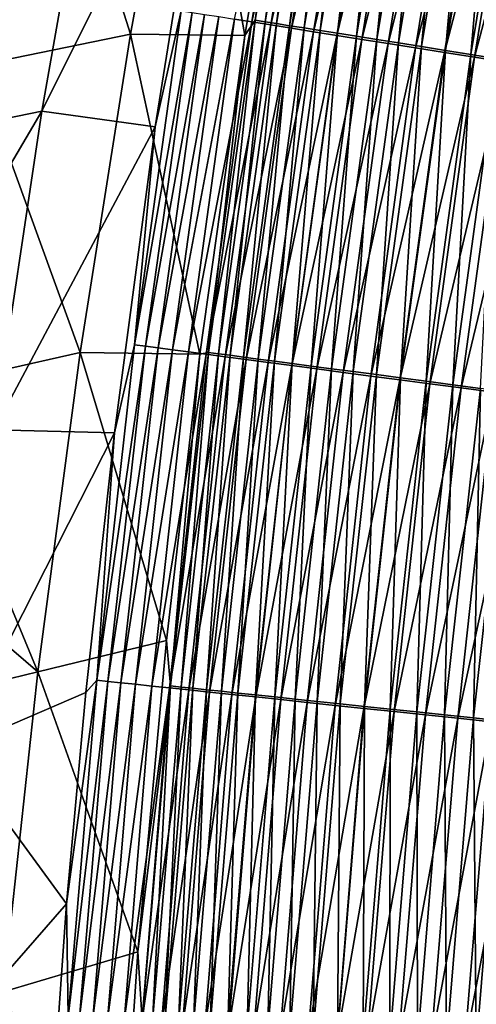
# Model space of a CAD drawing. Header units: metres. Extents: x -1 to 1402, y -1402 to 1.
# Tile 136 of 256: x 198 to 216, y -677 to -639. Entities that reach past the tile are written whole.
import ezdxf

# ---------------------------------------------------------------- set-up
doc = ezdxf.new("R2010")
doc.units = ezdxf.units.M

msp = doc.modelspace()

# ---------------------------------------------------------------- linework, layer by layer
at = {"layer": 'None0'}
for points in [[(206.95665, -638.682739, -482.281097), (206.276596, -638.574829, -480.804779), (209.091751, -625.735657, -482.074493)], [(206.95665, -638.682739, -482.281097), (209.091751, -625.735657, -482.074493), (209.825882, -625.871643, -483.532501)], [(207.698349, -638.800415, -483.726776), (206.95665, -638.682739, -482.281097), (209.825882, -625.871643, -483.532501)], [(209.261276, -625.678345, -473.687286), (208.894821, -626.009155, -472.228607), (207.084686, -638.61615, -473.932495)], [(209.261276, -625.678345, -473.687286), (207.084686, -638.61615, -473.932495), (207.473099, -638.677795, -475.374664)], [(209.640106, -625.748535, -475.139984), (209.261276, -625.678345, -473.687286), (207.473099, -638.677795, -475.374664)], [(207.473099, -638.677795, -475.374664), (207.922592, -638.749207, -476.800842), (209.640106, -625.748535, -475.139984)], [(207.698349, -638.800415, -483.726776), (209.825882, -625.871643, -483.532501), (210.621063, -626.018982, -484.956543)], [(207.922592, -638.749207, -476.800842), (210.080536, -625.830139, -476.576996), (209.640106, -625.748535, -475.139984)], [(210.080536, -625.830139, -476.576996), (207.922592, -638.749207, -476.800842), (208.432114, -638.830139, -478.207947)], [(210.581482, -625.922974, -477.995148), (210.080536, -625.830139, -476.576996), (208.432114, -638.830139, -478.207947)], [(206.677475, -639.211853, -472.492371), (208.894821, -626.009155, -472.228607), (204.489838, -626.740234, -450.872345)], [(208.894821, -626.009155, -472.228607), (206.677475, -639.211853, -472.492371), (207.084686, -638.61615, -473.932495)], [(208.500519, -638.927734, -485.138519), (207.698349, -638.800415, -483.726776), (210.621063, -626.018982, -484.956543)], [(208.432114, -638.830139, -478.207947), (209.000565, -638.92041, -479.592957), (210.581482, -625.922974, -477.995148)], [(208.500519, -638.927734, -485.138519), (210.621063, -626.018982, -484.956543), (211.475998, -626.177429, -486.343506)], [(209.361877, -639.064392, -486.513214), (208.500519, -638.927734, -485.138519), (211.475998, -626.177429, -486.343506)], [(209.000565, -638.92041, -479.592957), (211.141891, -626.026855, -479.391357), (210.581482, -625.922974, -477.995148)], [(211.141891, -626.026855, -479.391357), (209.000565, -638.92041, -479.592957), (209.626877, -639.019897, -480.95282)], [(209.361877, -639.064392, -486.513214), (211.475998, -626.177429, -486.343506), (212.388901, -626.34668, -487.690948)], [(211.760681, -626.141602, -480.762512), (211.141891, -626.026855, -479.391357), (209.626877, -639.019897, -480.95282)], [(209.626877, -639.019897, -480.95282), (210.309982, -639.128418, -482.284485), (211.760681, -626.141602, -480.762512)], [(210.309982, -639.128418, -482.284485), (212.436798, -626.267029, -482.10553), (211.760681, -626.141602, -480.762512)], [(212.436798, -626.267029, -482.10553), (210.309982, -639.128418, -482.284485), (211.048782, -639.245789, -483.5849)], [(213.169144, -626.402832, -483.417267), (212.436798, -626.267029, -482.10553), (211.048782, -639.245789, -483.5849)], [(210.280579, -639.210205, -487.848541), (209.361877, -639.064392, -486.513214), (212.388901, -626.34668, -487.690948)], [(210.280579, -639.210205, -487.848541), (212.388901, -626.34668, -487.690948), (213.357758, -626.526245, -488.996765)], [(211.2547, -639.364868, -489.142395), (210.280579, -639.210205, -487.848541), (213.357758, -626.526245, -488.996765)], [(211.048782, -639.245789, -483.5849), (211.842102, -639.371826, -484.851166), (213.169144, -626.402832, -483.417267)], [(211.2547, -639.364868, -489.142395), (213.357758, -626.526245, -488.996765), (214.380646, -626.715881, -490.258759)], [(211.842102, -639.371826, -484.851166), (213.956573, -626.54895, -484.694855), (213.169144, -626.402832, -483.417267)], [(213.956573, -626.54895, -484.694855), (211.842102, -639.371826, -484.851166), (212.688263, -639.506287, -486.081207)], [(214.797363, -626.704956, -485.936035), (213.956573, -626.54895, -484.694855), (212.688263, -639.506287, -486.081207)], [(204.489838, -626.740234, -450.872345), (198.625534, -627.815491, -422.602753), (202.21048, -639.158752, -450.828461)], [(202.21048, -639.158752, -450.828461), (206.677475, -639.211853, -472.492371), (204.489838, -626.740234, -450.872345)], [(212.282272, -639.527954, -490.392639), (211.2547, -639.364868, -489.142395), (214.380646, -626.715881, -490.258759)], [(212.282272, -639.527954, -490.392639), (214.380646, -626.715881, -490.258759), (215.455582, -626.915222, -491.474792)], [(213.361359, -639.699219, -491.597137), (212.282272, -639.527954, -490.392639), (215.455582, -626.915222, -491.474792)], [(214.797363, -626.704956, -485.936035), (212.688263, -639.506287, -486.081207), (213.585449, -639.648865, -487.27301)], [(213.361359, -639.699219, -491.597137), (215.455582, -626.915222, -491.474792), (216.580597, -627.12384, -492.64267)], [(215.689713, -626.870544, -487.138855), (214.797363, -626.704956, -485.936035), (213.585449, -639.648865, -487.27301)], [(213.585449, -639.648865, -487.27301), (214.531891, -639.799255, -488.424652), (215.689713, -626.870544, -487.138855)], [(214.531891, -639.799255, -488.424652), (216.631821, -627.045349, -488.301331), (215.689713, -626.870544, -487.138855)], [(214.531891, -639.799255, -488.424652), (215.525787, -639.957214, -489.53418), (216.631821, -627.045349, -488.301331)], [(215.525787, -639.957214, -489.53418), (217.621887, -627.229126, -489.421478), (216.631821, -627.045349, -488.301331)], [(214.490005, -639.878418, -492.753815), (213.361359, -639.699219, -491.597137), (216.580597, -627.12384, -492.64267)], [(214.490005, -639.878418, -492.753815), (216.580597, -627.12384, -492.64267), (217.753754, -627.34137, -493.760254)], [(215.66626, -640.065125, -493.860504), (214.490005, -639.878418, -492.753815), (217.753754, -627.34137, -493.760254)], [(215.525787, -639.957214, -489.53418), (216.565323, -640.122437, -490.59964), (217.621887, -627.229126, -489.421478)], [(215.66626, -640.065125, -493.860504), (217.753754, -627.34137, -493.760254), (218.973068, -627.567444, -494.825348)], [(198.625534, -627.815491, -422.602753), (186.915298, -629.36499, -366.201904), (196.158539, -640.394531, -422.547272)], [(198.625534, -627.815491, -422.602753), (196.158539, -640.394531, -422.547272), (202.21048, -639.158752, -450.828461)], [(216.888184, -640.259094, -494.9151), (215.66626, -640.065125, -493.860504), (218.973068, -627.567444, -494.825348)], [(200.938309, -629.753479, -451.519714), (205.412323, -628.775574, -472.878235), (198.746384, -642.180054, -451.499603)], [(205.412323, -628.775574, -472.878235), (203.170868, -642.788696, -473.181274), (198.746384, -642.180054, -451.499603)], [(203.170868, -642.788696, -473.181274), (205.412323, -628.775574, -472.878235), (204.196182, -638.244812, -474.659637)], [(192.648315, -643.424438, -423.227692), (195.026459, -630.838135, -423.259094), (200.938309, -629.753479, -451.519714)], [(192.648315, -643.424438, -423.227692), (200.938309, -629.753479, -451.519714), (198.746384, -642.180054, -451.499603)], [(202.364807, -651.315002, -474.929138), (203.170868, -642.788696, -473.181274), (204.196182, -638.244812, -474.659637)], [(202.364807, -651.315002, -474.929138), (204.196182, -638.244812, -474.659637), (204.617981, -638.311707, -476.225311)], [(202.364807, -651.315002, -474.929138), (204.617981, -638.311707, -476.225311), (202.796753, -651.37207, -476.483154)], [(202.796753, -651.37207, -476.483154), (204.617981, -638.311707, -476.225311), (205.106094, -638.389099, -477.77359)], [(203.294403, -651.437866, -478.01947), (202.796753, -651.37207, -476.483154), (205.106094, -638.389099, -477.77359)], [(203.294403, -651.437866, -478.01947), (205.106094, -638.389099, -477.77359), (205.659348, -638.476868, -479.301178)], [(203.856598, -651.512146, -479.534882), (203.294403, -651.437866, -478.01947), (205.659348, -638.476868, -479.301178)], [(203.856598, -651.512146, -479.534882), (205.659348, -638.476868, -479.301178), (206.276596, -638.574829, -480.804779)], [(204.482162, -651.594788, -481.026154), (203.856598, -651.512146, -479.534882), (206.276596, -638.574829, -480.804779)], [(204.482162, -651.594788, -481.026154), (206.276596, -638.574829, -480.804779), (206.95665, -638.682739, -482.281097)], [(207.084686, -638.61615, -473.932495), (206.677475, -639.211853, -472.492371), (205.256119, -651.612183, -474.180756)], [(207.084686, -638.61615, -473.932495), (205.256119, -651.612183, -474.180756), (205.653885, -651.664856, -475.612183)], [(207.473099, -638.677795, -475.374664), (207.084686, -638.61615, -473.932495), (205.653885, -651.664856, -475.612183)], [(205.169891, -651.685608, -482.48999), (204.482162, -651.594788, -481.026154), (206.95665, -638.682739, -482.281097)], [(205.169891, -651.685608, -482.48999), (206.95665, -638.682739, -482.281097), (207.698349, -638.800415, -483.726776)], [(205.918655, -651.784546, -483.923157), (205.169891, -651.685608, -482.48999), (207.698349, -638.800415, -483.726776)], [(205.653885, -651.664856, -475.612183), (206.112183, -651.725464, -477.027344), (207.473099, -638.677795, -475.374664)], [(205.918655, -651.784546, -483.923157), (207.698349, -638.800415, -483.726776), (208.500519, -638.927734, -485.138519)], [(206.727234, -651.891418, -485.322449), (205.918655, -651.784546, -483.923157), (208.500519, -638.927734, -485.138519)], [(206.112183, -651.725464, -477.027344), (207.922592, -638.749207, -476.800842), (207.473099, -638.677795, -475.374664)], [(207.922592, -638.749207, -476.800842), (206.112183, -651.725464, -477.027344), (206.629929, -651.793945, -478.423218)], [(208.432114, -638.830139, -478.207947), (207.922592, -638.749207, -476.800842), (206.629929, -651.793945, -478.423218)], [(206.629929, -651.793945, -478.423218), (207.206055, -651.870178, -479.796875), (208.432114, -638.830139, -478.207947)], [(206.727234, -651.891418, -485.322449), (208.500519, -638.927734, -485.138519), (209.361877, -639.064392, -486.513214)], [(207.206055, -651.870178, -479.796875), (209.000565, -638.92041, -479.592957), (208.432114, -638.830139, -478.207947)], [(209.000565, -638.92041, -479.592957), (207.206055, -651.870178, -479.796875), (207.839447, -651.953979, -481.145264)], [(209.626877, -639.019897, -480.95282), (209.000565, -638.92041, -479.592957), (207.839447, -651.953979, -481.145264)], [(202.21048, -639.158752, -450.828461), (196.158539, -640.394531, -422.547272), (200.240112, -651.617554, -450.784302)], [(200.240112, -651.617554, -450.784302), (204.919006, -651.678772, -472.743683), (202.21048, -639.158752, -450.828461)], [(204.919006, -651.678772, -472.743683), (206.677475, -639.211853, -472.492371), (202.21048, -639.158752, -450.828461)], [(206.677475, -639.211853, -472.492371), (204.919006, -651.678772, -472.743683), (205.256119, -651.612183, -474.180756)], [(207.594345, -652.005981, -486.684723), (206.727234, -651.891418, -485.322449), (209.361877, -639.064392, -486.513214)], [(207.594345, -652.005981, -486.684723), (209.361877, -639.064392, -486.513214), (210.280579, -639.210205, -487.848541)], [(208.518188, -652.127991, -488.007782), (207.594345, -652.005981, -486.684723), (210.280579, -639.210205, -487.848541)], [(207.839447, -651.953979, -481.145264), (208.529037, -652.045227, -482.465393), (209.626877, -639.019897, -480.95282)], [(208.518188, -652.127991, -488.007782), (210.280579, -639.210205, -487.848541), (211.2547, -639.364868, -489.142395)], [(209.496826, -652.257324, -489.28952), (208.518188, -652.127991, -488.007782), (211.2547, -639.364868, -489.142395)], [(208.529037, -652.045227, -482.465393), (210.309982, -639.128418, -482.284485), (209.626877, -639.019897, -480.95282)], [(210.309982, -639.128418, -482.284485), (208.529037, -652.045227, -482.465393), (209.273758, -652.143738, -483.754303)], [(211.048782, -639.245789, -483.5849), (210.309982, -639.128418, -482.284485), (209.273758, -652.143738, -483.754303)], [(209.273758, -652.143738, -483.754303), (210.072388, -652.24939, -485.009186), (211.048782, -639.245789, -483.5849)], [(209.496826, -652.257324, -489.28952), (211.2547, -639.364868, -489.142395), (212.282272, -639.527954, -490.392639)], [(210.072388, -652.24939, -485.009186), (211.842102, -639.371826, -484.851166), (211.048782, -639.245789, -483.5849)], [(211.842102, -639.371826, -484.851166), (210.072388, -652.24939, -485.009186), (210.923279, -652.361938, -486.227875)], [(212.688263, -639.506287, -486.081207), (211.842102, -639.371826, -484.851166), (210.923279, -652.361938, -486.227875)], [(210.52832, -652.393616, -490.527863), (209.496826, -652.257324, -489.28952), (212.282272, -639.527954, -490.392639)], [(210.52832, -652.393616, -490.527863), (212.282272, -639.527954, -490.392639), (213.361359, -639.699219, -491.597137)], [(211.610733, -652.536621, -491.720734), (210.52832, -652.393616, -490.527863), (213.361359, -639.699219, -491.597137)], [(212.688263, -639.506287, -486.081207), (210.923279, -652.361938, -486.227875), (211.824646, -652.481201, -487.408539)], [(211.610733, -652.536621, -491.720734), (213.361359, -639.699219, -491.597137), (214.490005, -639.878418, -492.753815)], [(213.585449, -639.648865, -487.27301), (212.688263, -639.506287, -486.081207), (211.824646, -652.481201, -487.408539)], [(211.824646, -652.481201, -487.408539), (212.774689, -652.606873, -488.549225), (213.585449, -639.648865, -487.27301)], [(212.774689, -652.606873, -488.549225), (214.531891, -639.799255, -488.424652), (213.585449, -639.648865, -487.27301)], [(212.742142, -652.686096, -492.866058), (211.610733, -652.536621, -491.720734), (214.490005, -639.878418, -492.753815)], [(212.742142, -652.686096, -492.866058), (214.490005, -639.878418, -492.753815), (215.66626, -640.065125, -493.860504)], [(213.920609, -652.841797, -493.961761), (212.742142, -652.686096, -492.866058), (215.66626, -640.065125, -493.860504)], [(212.774689, -652.606873, -488.549225), (213.771667, -652.73877, -489.648041), (214.531891, -639.799255, -488.424652)], [(213.771667, -652.73877, -489.648041), (215.525787, -639.957214, -489.53418), (214.531891, -639.799255, -488.424652)], [(213.771667, -652.73877, -489.648041), (214.813751, -652.876648, -490.703033), (215.525787, -639.957214, -489.53418)], [(213.920609, -652.841797, -493.961761), (215.66626, -640.065125, -493.860504), (216.888184, -640.259094, -494.9151)], [(214.813751, -652.876648, -490.703033), (216.565323, -640.122437, -490.59964), (215.525787, -639.957214, -489.53418)], [(214.813751, -652.876648, -490.703033), (215.8992, -653.020264, -491.712341), (216.565323, -640.122437, -490.59964)], [(196.158539, -640.394531, -422.547272), (194.001862, -653.017639, -422.491547), (200.240112, -651.617554, -450.784302)], [(215.144211, -653.003479, -495.005768), (213.920609, -652.841797, -493.961761), (216.888184, -640.259094, -494.9151)], [(215.144211, -653.003479, -495.005768), (216.888184, -640.259094, -494.9151), (218.153748, -640.460022, -495.915588)], [(216.410919, -653.170837, -495.996063), (215.144211, -653.003479, -495.005768), (218.153748, -640.460022, -495.915588)], [(190.58049, -656.054749, -423.195984), (192.648315, -643.424438, -423.227692), (198.746384, -642.180054, -451.499603)], [(198.746384, -642.180054, -451.499603), (196.863342, -654.646606, -451.479156), (190.58049, -656.054749, -423.195984)], [(198.746384, -642.180054, -451.499603), (203.170868, -642.788696, -473.181274), (196.863342, -654.646606, -451.479156)], [(203.170868, -642.788696, -473.181274), (201.579437, -654.760437, -473.442261), (196.863342, -654.646606, -451.479156)], [(201.579437, -654.760437, -473.442261), (203.170868, -642.788696, -473.181274), (202.364807, -651.315002, -474.929138)], [(200.888123, -664.43573, -475.201263), (201.579437, -654.760437, -473.442261), (202.364807, -651.315002, -474.929138)], [(200.888123, -664.43573, -475.201263), (202.364807, -651.315002, -474.929138), (202.796753, -651.37207, -476.483154)], [(200.240112, -651.617554, -450.784302), (194.001862, -653.017639, -422.491547), (198.580261, -664.109924, -450.73999)], [(198.580261, -664.109924, -450.73999), (203.614227, -662.88678, -472.970917), (200.240112, -651.617554, -450.784302)], [(203.614227, -662.88678, -472.970917), (204.919006, -651.678772, -472.743683), (200.240112, -651.617554, -450.784302)], [(200.888123, -664.43573, -475.201263), (202.796753, -651.37207, -476.483154), (201.32991, -664.482361, -476.743408)], [(201.32991, -664.482361, -476.743408), (202.796753, -651.37207, -476.483154), (203.294403, -651.437866, -478.01947)], [(201.836761, -664.535828, -478.267609), (201.32991, -664.482361, -476.743408), (203.294403, -651.437866, -478.01947)], [(201.836761, -664.535828, -478.267609), (203.294403, -651.437866, -478.01947), (203.856598, -651.512146, -479.534882)], [(202.407486, -664.596069, -479.770691), (201.836761, -664.535828, -478.267609), (203.856598, -651.512146, -479.534882)], [(202.407486, -664.596069, -479.770691), (203.856598, -651.512146, -479.534882), (204.482162, -651.594788, -481.026154)], [(203.040909, -664.662903, -481.24942), (202.407486, -664.596069, -479.770691), (204.482162, -651.594788, -481.026154)], [(203.040909, -664.662903, -481.24942), (204.482162, -651.594788, -481.026154), (205.169891, -651.685608, -482.48999)], [(203.735825, -664.736206, -482.700653), (203.040909, -664.662903, -481.24942), (205.169891, -651.685608, -482.48999)], [(204.919006, -651.678772, -472.743683), (203.614227, -662.88678, -472.970917), (203.780106, -664.658569, -474.431427)], [(203.735825, -664.736206, -482.700653), (205.169891, -651.685608, -482.48999), (205.918655, -651.784546, -483.923157)], [(205.256119, -651.612183, -474.180756), (204.919006, -651.678772, -472.743683), (203.780106, -664.658569, -474.431427)], [(205.256119, -651.612183, -474.180756), (203.780106, -664.658569, -474.431427), (204.186951, -664.701538, -475.851929)], [(205.653885, -651.664856, -475.612183), (205.256119, -651.612183, -474.180756), (204.186951, -664.701538, -475.851929)], [(204.186951, -664.701538, -475.851929), (204.653717, -664.750854, -477.25592), (205.653885, -651.664856, -475.612183)], [(204.653717, -664.750854, -477.25592), (206.112183, -651.725464, -477.027344), (205.653885, -651.664856, -475.612183)], [(206.112183, -651.725464, -477.027344), (204.653717, -664.750854, -477.25592), (205.179321, -664.806396, -478.640442)], [(206.629929, -651.793945, -478.423218), (206.112183, -651.725464, -477.027344), (205.179321, -664.806396, -478.640442)], [(204.491058, -664.815918, -484.121185), (203.735825, -664.736206, -482.700653), (205.918655, -651.784546, -483.923157)], [(204.491058, -664.815918, -484.121185), (205.918655, -651.784546, -483.923157), (206.727234, -651.891418, -485.322449)], [(205.30545, -664.901855, -485.507843), (204.491058, -664.815918, -484.121185), (206.727234, -651.891418, -485.322449)], [(205.179321, -664.806396, -478.640442), (205.76268, -664.868042, -480.002563), (206.629929, -651.793945, -478.423218)], [(205.30545, -664.901855, -485.507843), (206.727234, -651.891418, -485.322449), (207.594345, -652.005981, -486.684723)], [(206.177689, -664.993896, -486.857605), (205.30545, -664.901855, -485.507843), (207.594345, -652.005981, -486.684723)], [(205.76268, -664.868042, -480.002563), (207.206055, -651.870178, -479.796875), (206.629929, -651.793945, -478.423218)], [(207.206055, -651.870178, -479.796875), (205.76268, -664.868042, -480.002563), (206.402695, -664.935669, -481.339325)], [(206.177689, -664.993896, -486.857605), (207.594345, -652.005981, -486.684723), (208.518188, -652.127991, -488.007782)], [(207.839447, -651.953979, -481.145264), (207.206055, -651.870178, -479.796875), (206.402695, -664.935669, -481.339325)], [(206.402695, -664.935669, -481.339325), (207.098282, -665.009216, -482.647827), (207.839447, -651.953979, -481.145264)], [(207.098282, -665.009216, -482.647827), (208.529037, -652.045227, -482.465393), (207.839447, -651.953979, -481.145264)], [(208.529037, -652.045227, -482.465393), (207.098282, -665.009216, -482.647827), (207.848343, -665.08844, -483.92511)], [(209.273758, -652.143738, -483.754303), (208.529037, -652.045227, -482.465393), (207.848343, -665.08844, -483.92511)], [(207.105957, -665.091797, -488.168243), (206.177689, -664.993896, -486.857605), (208.518188, -652.127991, -488.007782)], [(207.105957, -665.091797, -488.168243), (208.518188, -652.127991, -488.007782), (209.496826, -652.257324, -489.28952)], [(208.088364, -665.195496, -489.437775), (207.105957, -665.091797, -488.168243), (209.496826, -652.257324, -489.28952)], [(207.848343, -665.08844, -483.92511), (208.651688, -665.17334, -485.168427), (209.273758, -652.143738, -483.754303)], [(208.088364, -665.195496, -489.437775), (209.496826, -652.257324, -489.28952), (210.52832, -652.393616, -490.527863)], [(209.122986, -665.304626, -490.664093), (208.088364, -665.195496, -489.437775), (210.52832, -652.393616, -490.527863)], [(208.651688, -665.17334, -485.168427), (210.072388, -652.24939, -485.009186), (209.273758, -652.143738, -483.754303)], [(210.072388, -652.24939, -485.009186), (208.651688, -665.17334, -485.168427), (209.506668, -665.263733, -486.375732)], [(209.122986, -665.304626, -490.664093), (210.52832, -652.393616, -490.527863), (211.610733, -652.536621, -491.720734)], [(210.923279, -652.361938, -486.227875), (210.072388, -652.24939, -485.009186), (209.506668, -665.263733, -486.375732)], [(210.923279, -652.361938, -486.227875), (209.506668, -665.263733, -486.375732), (210.411514, -665.359314, -487.545105)], [(211.824646, -652.481201, -487.408539), (210.923279, -652.361938, -486.227875), (210.411514, -665.359314, -487.545105)], [(210.411514, -665.359314, -487.545105), (211.364456, -665.460022, -488.674744), (211.824646, -652.481201, -487.408539)], [(211.364456, -665.460022, -488.674744), (212.774689, -652.606873, -488.549225), (211.824646, -652.481201, -487.408539)], [(210.207916, -665.419128, -491.845215), (209.122986, -665.304626, -490.664093), (211.610733, -652.536621, -491.720734)], [(210.207916, -665.419128, -491.845215), (211.610733, -652.536621, -491.720734), (212.742142, -652.686096, -492.866058)], [(211.341232, -665.538696, -492.979126), (210.207916, -665.419128, -491.845215), (212.742142, -652.686096, -492.866058)], [(211.341232, -665.538696, -492.979126), (212.742142, -652.686096, -492.866058), (213.920609, -652.841797, -493.961761)], [(212.521011, -665.663208, -494.063721), (211.341232, -665.538696, -492.979126), (213.920609, -652.841797, -493.961761)], [(211.364456, -665.460022, -488.674744), (212.363739, -665.565613, -489.762726), (212.774689, -652.606873, -488.549225)], [(212.363739, -665.565613, -489.762726), (213.771667, -652.73877, -489.648041), (212.774689, -652.606873, -488.549225)], [(212.363739, -665.565613, -489.762726), (213.407593, -665.675964, -490.80719), (213.771667, -652.73877, -489.648041)], [(212.521011, -665.663208, -494.063721), (213.920609, -652.841797, -493.961761), (215.144211, -653.003479, -495.005768)], [(213.407593, -665.675964, -490.80719), (214.813751, -652.876648, -490.703033), (213.771667, -652.73877, -489.648041)], [(213.407593, -665.675964, -490.80719), (214.494247, -665.790771, -491.806274), (214.813751, -652.876648, -490.703033)], [(214.494247, -665.790771, -491.806274), (215.8992, -653.020264, -491.712341), (214.813751, -652.876648, -490.703033)], [(194.001862, -653.017639, -422.491547), (193.040497, -659.343628, -422.463654), (198.580261, -664.109924, -450.73999)], [(213.745331, -665.792358, -495.097046), (212.521011, -665.663208, -494.063721), (215.144211, -653.003479, -495.005768)], [(213.745331, -665.792358, -495.097046), (215.144211, -653.003479, -495.005768), (216.410919, -653.170837, -495.996063)], [(215.012222, -665.926025, -496.077118), (213.745331, -665.792358, -495.097046), (216.410919, -653.170837, -495.996063)], [(214.494247, -665.790771, -491.806274), (215.621948, -665.909973, -492.758087), (215.8992, -653.020264, -491.712341)], [(215.012222, -665.926025, -496.077118), (216.410919, -653.170837, -495.996063), (217.718414, -653.343628, -496.931152)], [(215.621948, -665.909973, -492.758087), (217.02623, -653.169373, -492.674011), (215.8992, -653.020264, -491.712341)], [(215.621948, -665.909973, -492.758087), (216.788849, -666.033264, -493.660889), (217.02623, -653.169373, -492.674011)], [(216.319366, -666.063965, -497.002411), (215.012222, -665.926025, -496.077118), (217.718414, -653.343628, -496.931152)], [(196.863342, -654.646606, -451.479156), (201.579437, -654.760437, -473.442261), (195.291443, -667.147095, -451.458374)], [(201.579437, -654.760437, -473.442261), (200.461853, -664.913574, -473.664642), (195.291443, -667.147095, -451.458374)], [(200.461853, -664.913574, -473.664642), (201.579437, -654.760437, -473.442261), (200.888123, -664.43573, -475.201263)], [(198.580261, -664.109924, -450.73999), (193.040497, -659.343628, -422.463654), (192.15744, -665.678223, -422.435699)], [(202.491074, -675.065979, -473.218658), (203.614227, -662.88678, -472.970917), (198.580261, -664.109924, -450.73999)], [(203.780106, -664.658569, -474.431427), (203.614227, -662.88678, -472.970917), (202.491074, -675.065979, -473.218658)], [(198.580261, -664.109924, -450.73999), (192.15744, -665.678223, -422.435699), (197.232437, -676.629211, -450.695526)], [(197.232437, -676.629211, -450.695526), (202.491074, -675.065979, -473.218658), (198.580261, -664.109924, -450.73999)], [(199.708054, -673.185608, -473.846252), (200.888123, -664.43573, -475.201263), (199.769638, -677.598389, -475.475281)], [(199.708054, -673.185608, -473.846252), (200.461853, -664.913574, -473.664642), (200.888123, -664.43573, -475.201263)], [(199.769638, -677.598389, -475.475281), (200.888123, -664.43573, -475.201263), (201.32991, -664.482361, -476.743408)], [(199.769638, -677.598389, -475.475281), (201.32991, -664.482361, -476.743408), (200.220947, -677.633911, -477.005432)], [(200.220947, -677.633911, -477.005432), (201.32991, -664.482361, -476.743408), (201.836761, -664.535828, -478.267609)], [(200.736618, -677.6745, -478.517365), (200.220947, -677.633911, -477.005432), (201.836761, -664.535828, -478.267609)], [(200.736618, -677.6745, -478.517365), (201.836761, -664.535828, -478.267609), (202.407486, -664.596069, -479.770691)], [(201.315414, -677.720093, -480.007935), (200.736618, -677.6745, -478.517365), (202.407486, -664.596069, -479.770691)], [(201.315414, -677.720093, -480.007935), (202.407486, -664.596069, -479.770691), (203.040909, -664.662903, -481.24942)], [(201.956192, -677.770569, -481.47406), (201.315414, -677.720093, -480.007935), (203.040909, -664.662903, -481.24942)], [(201.956192, -677.770569, -481.47406), (203.040909, -664.662903, -481.24942), (203.735825, -664.736206, -482.700653)], [(202.657761, -677.825806, -482.912537), (201.956192, -677.770569, -481.47406), (203.735825, -664.736206, -482.700653)], [(203.780106, -664.658569, -474.431427), (202.491074, -675.065979, -473.218658), (202.660141, -677.746582, -474.683868)], [(202.657761, -677.825806, -482.912537), (203.735825, -664.736206, -482.700653), (204.491058, -664.815918, -484.121185)], [(203.418915, -677.885803, -484.320313), (202.657761, -677.825806, -482.912537), (204.491058, -664.815918, -484.121185)], [(203.780106, -664.658569, -474.431427), (202.660141, -677.746582, -474.683868), (203.07576, -677.779358, -476.093323)], [(204.186951, -664.701538, -475.851929), (203.780106, -664.658569, -474.431427), (203.07576, -677.779358, -476.093323)], [(203.07576, -677.779358, -476.093323), (203.550644, -677.816833, -477.485992), (204.186951, -664.701538, -475.851929)], [(203.418915, -677.885803, -484.320313), (204.491058, -664.815918, -484.121185), (205.30545, -664.901855, -485.507843)], [(203.550644, -677.816833, -477.485992), (204.653717, -664.750854, -477.25592), (204.186951, -664.701538, -475.851929)], [(204.653717, -664.750854, -477.25592), (203.550644, -677.816833, -477.485992), (204.08371, -677.858887, -478.859009)], [(205.179321, -664.806396, -478.640442), (204.653717, -664.750854, -477.25592), (204.08371, -677.858887, -478.859009)], [(204.08371, -677.858887, -478.859009), (204.673859, -677.905457, -480.209473), (205.179321, -664.806396, -478.640442)], [(204.673859, -677.905457, -480.209473), (205.76268, -664.868042, -480.002563), (205.179321, -664.806396, -478.640442)], [(195.291443, -667.147095, -451.458374), (200.461853, -664.913574, -473.664642), (199.708054, -673.185608, -473.846252)], [(204.238464, -677.950378, -485.694244), (203.418915, -677.885803, -484.320313), (205.30545, -664.901855, -485.507843)], [(204.238464, -677.950378, -485.694244), (205.30545, -664.901855, -485.507843), (206.177689, -664.993896, -486.857605)], [(205.115143, -678.01947, -487.031372), (204.238464, -677.950378, -485.694244), (206.177689, -664.993896, -486.857605)], [(205.76268, -664.868042, -480.002563), (204.673859, -677.905457, -480.209473), (205.319992, -677.956421, -481.534515)], [(205.115143, -678.01947, -487.031372), (206.177689, -664.993896, -486.857605), (207.105957, -665.091797, -488.168243)], [(206.047134, -678.092957, -488.329529), (205.115143, -678.01947, -487.031372), (207.105957, -665.091797, -488.168243)], [(206.402695, -664.935669, -481.339325), (205.76268, -664.868042, -480.002563), (205.319992, -677.956421, -481.534515)], [(205.319992, -677.956421, -481.534515), (206.021011, -678.01178, -482.831268), (206.402695, -664.935669, -481.339325)], [(206.021011, -678.01178, -482.831268), (207.098282, -665.009216, -482.647827), (206.402695, -664.935669, -481.339325)], [(207.098282, -665.009216, -482.647827), (206.021011, -678.01178, -482.831268), (206.775848, -678.071411, -484.096832)], [(206.047134, -678.092957, -488.329529), (207.105957, -665.091797, -488.168243), (208.088364, -665.195496, -489.437775)], [(207.032562, -678.170654, -489.586731), (206.047134, -678.092957, -488.329529), (208.088364, -665.195496, -489.437775)], [(207.848343, -665.08844, -483.92511), (207.098282, -665.009216, -482.647827), (206.775848, -678.071411, -484.096832)], [(206.775848, -678.071411, -484.096832), (207.583298, -678.135132, -485.328522), (207.848343, -665.08844, -483.92511)], [(207.032562, -678.170654, -489.586731), (208.088364, -665.195496, -489.437775), (209.122986, -665.304626, -490.664093)], [(207.583298, -678.135132, -485.328522), (208.651688, -665.17334, -485.168427), (207.848343, -665.08844, -483.92511)], [(208.651688, -665.17334, -485.168427), (207.583298, -678.135132, -485.328522), (208.441711, -678.202942, -486.524292)], [(209.506668, -665.263733, -486.375732), (208.651688, -665.17334, -485.168427), (208.441711, -678.202942, -486.524292)], [(208.069534, -678.25238, -490.800964), (207.032562, -678.170654, -489.586731), (209.122986, -665.304626, -490.664093)], [(208.069534, -678.25238, -490.800964), (209.122986, -665.304626, -490.664093), (210.207916, -665.419128, -491.845215)], [(209.156128, -678.338074, -491.970306), (208.069534, -678.25238, -490.800964), (210.207916, -665.419128, -491.845215)], [(209.506668, -665.263733, -486.375732), (208.441711, -678.202942, -486.524292), (209.349335, -678.274658, -487.682373)], [(209.156128, -678.338074, -491.970306), (210.207916, -665.419128, -491.845215), (211.341232, -665.538696, -492.979126)], [(210.290466, -678.427551, -493.092682), (209.156128, -678.338074, -491.970306), (211.341232, -665.538696, -492.979126)], [(210.411514, -665.359314, -487.545105), (209.506668, -665.263733, -486.375732), (209.349335, -678.274658, -487.682373)], [(209.349335, -678.274658, -487.682373), (210.304443, -678.350098, -488.800842), (210.411514, -665.359314, -487.545105)], [(210.290466, -678.427551, -493.092682), (211.341232, -665.538696, -492.979126), (212.521011, -665.663208, -494.063721)], [(210.304443, -678.350098, -488.800842), (211.364456, -665.460022, -488.674744), (210.411514, -665.359314, -487.545105)], [(210.304443, -678.350098, -488.800842), (211.305267, -678.429138, -489.87796), (211.364456, -665.460022, -488.674744)], [(211.305267, -678.429138, -489.87796), (212.363739, -665.565613, -489.762726), (211.364456, -665.460022, -488.674744)], [(211.305267, -678.429138, -489.87796), (212.350082, -678.511719, -490.911835), (212.363739, -665.565613, -489.762726)], [(212.350082, -678.511719, -490.911835), (213.407593, -665.675964, -490.80719), (212.363739, -665.565613, -489.762726)], [(211.470657, -678.520569, -494.166138), (210.290466, -678.427551, -493.092682), (212.521011, -665.663208, -494.063721)], [(211.470657, -678.520569, -494.166138), (212.521011, -665.663208, -494.063721), (213.745331, -665.792358, -495.097046)], [(212.694778, -678.617126, -495.188721), (211.470657, -678.520569, -494.166138), (213.745331, -665.792358, -495.097046)], [(212.350082, -678.511719, -490.911835), (213.437119, -678.597595, -491.900635), (213.407593, -665.675964, -490.80719)], [(212.694778, -678.617126, -495.188721), (213.745331, -665.792358, -495.097046), (215.012222, -665.926025, -496.077118)], [(213.960892, -678.71698, -496.158478), (212.694778, -678.617126, -495.188721), (215.012222, -665.926025, -496.077118)], [(213.437119, -678.597595, -491.900635), (214.494247, -665.790771, -491.806274), (213.407593, -665.675964, -490.80719)], [(213.437119, -678.597595, -491.900635), (214.564636, -678.686707, -492.84259), (214.494247, -665.790771, -491.806274)], [(213.960892, -678.71698, -496.158478), (215.012222, -665.926025, -496.077118), (216.319366, -666.063965, -497.002411)], [(214.564636, -678.686707, -492.84259), (215.621948, -665.909973, -492.758087), (214.494247, -665.790771, -491.806274)], [(214.564636, -678.686707, -492.84259), (215.73082, -678.77887, -493.73587), (215.621948, -665.909973, -492.758087)], [(215.73082, -678.77887, -493.73587), (216.788849, -666.033264, -493.660889), (215.621948, -665.909973, -492.758087)], [(215.266678, -678.820007, -497.073944), (213.960892, -678.71698, -496.158478), (216.319366, -666.063965, -497.002411)], [(216.319366, -666.063965, -497.002411), (217.664368, -666.205872, -497.87146), (215.266678, -678.820007, -497.073944)], [(217.664368, -666.205872, -497.87146), (216.609818, -678.925903, -497.933685), (215.266678, -678.820007, -497.073944)], [(215.73082, -678.77887, -493.73587), (216.933563, -678.873901, -494.579132), (216.788849, -666.033264, -493.660889)], [(195.291443, -667.147095, -451.458374), (199.708054, -673.185608, -473.846252), (194.032959, -679.675659, -451.437195)], [(199.708054, -673.185608, -473.846252), (198.906662, -684.459351, -474.093994), (194.032959, -679.675659, -451.437195)], [(198.906662, -684.459351, -474.093994), (199.708054, -673.185608, -473.846252), (199.769638, -677.598389, -475.475281)], [(201.662872, -687.445618, -473.470703), (202.491074, -675.065979, -473.218658), (197.232437, -676.629211, -450.695526)], [(202.491074, -675.065979, -473.218658), (201.662872, -687.445618, -473.470703), (202.660141, -677.746582, -474.683868)], [(196.198151, -689.168701, -450.651093), (201.662872, -687.445618, -473.470703), (197.232437, -676.629211, -450.695526)]]:
    msp.add_3dface(points, dxfattribs=at)

doc.saveas('drawing.dxf')
